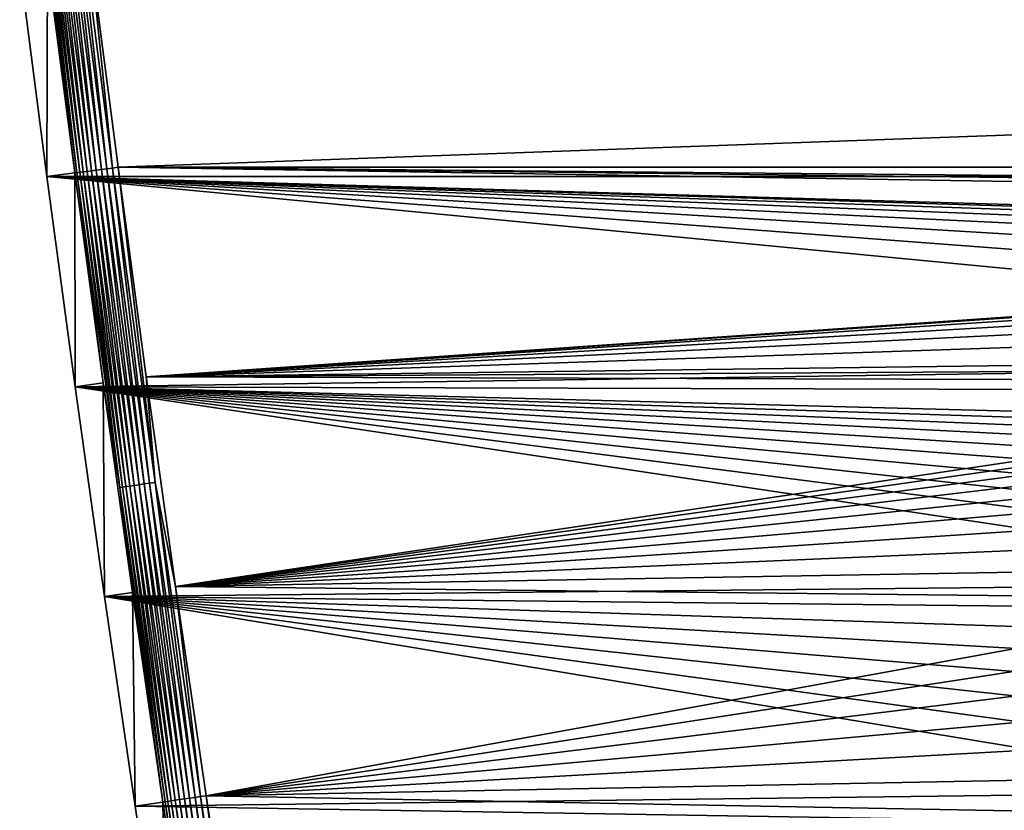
# Model space of a CAD drawing. Extents: x -320 to 320, y -695 to 695.
# Tile 8 of 169: x -291 to -195, y -556 to -479. Entities that reach past the tile are written whole.
import ezdxf

# ---------------------------------------------------------------- set-up
doc = ezdxf.new("R2010")
doc.units = 0
doc.header["$LTSCALE"] = 50.062222
for name, color, linetype in [('1', 7, 'CONTINUOUS'), ('2', 7, 'CONTINUOUS'), ('3', 7, 'CONTINUOUS'), ('69', 7, 'CONTINUOUS')]:
    doc.layers.add(name, color=color, linetype=linetype)

msp = doc.modelspace()

# ---------------------------------------------------------------- linework, layer by layer
at = {"layer": '1', "color": 7, "linetype": 'CONTINUOUS'}
for points in [[(-287.989, -494.182), (-290.631, -473.702), (287.989, -494.182), (-287.989, -494.182)], [(287.989, -494.182), (-290.631, -473.702), (290.631, -473.702), (287.989, -494.182)], [(-285.235, -514.648), (-287.989, -494.182), (-101.794, -512.036), (-285.235, -514.648)], [(-101.794, -512.036), (-287.989, -494.182), (-86.27, -509.396), (-101.794, -512.036)], [(-86.27, -509.396), (-287.989, -494.182), (-70.677, -507.194), (-86.27, -509.396)], [(-70.677, -507.194), (-287.989, -494.182), (-55.029, -505.43), (-70.677, -507.194)], [(-55.029, -505.43), (-287.989, -494.182), (-39.337, -504.106), (-55.029, -505.43)], [(-39.337, -504.106), (-287.989, -494.182), (-23.615, -503.222), (-39.337, -504.106)], [(-23.615, -503.222), (-287.989, -494.182), (-7.874, -502.78), (-23.615, -503.222)], [(-7.874, -502.78), (-287.989, -494.182), (7.874, -502.78), (-7.874, -502.78)], [(-287.989, -494.182), (287.989, -494.182), (7.874, -502.78), (-287.989, -494.182)], [(-117.239, -515.109), (-285.235, -514.648), (-101.794, -512.036), (-117.239, -515.109)], [(-282.369, -535.098), (-285.235, -514.648), (-157.273, -533.818), (-282.369, -535.098)], [(-157.273, -533.818), (-285.235, -514.648), (-155.065, -531.401), (-157.273, -533.818)], [(-155.065, -531.401), (-285.235, -514.648), (-152.695, -529.143), (-155.065, -531.401)], [(-152.695, -529.143), (-285.235, -514.648), (-150.173, -527.056), (-152.695, -529.143)], [(-150.173, -527.056), (-285.235, -514.648), (-147.512, -525.149), (-150.173, -527.056)], [(-147.512, -525.149), (-285.235, -514.648), (-144.725, -523.432), (-147.512, -525.149)], [(-144.725, -523.432), (-285.235, -514.648), (-141.824, -521.913), (-144.725, -523.432)], [(-141.824, -521.913), (-285.235, -514.648), (-138.826, -520.6), (-141.824, -521.913)], [(-138.826, -520.6), (-285.235, -514.648), (-135.743, -519.499), (-138.826, -520.6)], [(-135.743, -519.499), (-285.235, -514.648), (-132.591, -518.615), (-135.743, -519.499)], [(-132.591, -518.615), (-285.235, -514.648), (-117.239, -515.109), (-132.591, -518.615)], [(-159.307, -536.383), (-282.369, -535.098), (-157.273, -533.818), (-159.307, -536.383)], [(-279.391, -555.532), (-282.369, -535.098), (-167.377, -554.139), (-279.391, -555.532)], [(-167.377, -554.139), (-282.369, -535.098), (-166.559, -550.969), (-167.377, -554.139)], [(-166.559, -550.969), (-282.369, -535.098), (-165.523, -547.863), (-166.559, -550.969)], [(-165.523, -547.863), (-282.369, -535.098), (-164.273, -544.838), (-165.523, -547.863)], [(-164.273, -544.838), (-282.369, -535.098), (-162.815, -541.906), (-164.273, -544.838)], [(-162.815, -541.906), (-282.369, -535.098), (-161.157, -539.084), (-162.815, -541.906)], [(-161.157, -539.084), (-282.369, -535.098), (-159.307, -536.383), (-161.157, -539.084)], [(-167.971, -557.358), (-279.391, -555.532), (-167.377, -554.139), (-167.971, -557.358)], [(-276.302, -575.95), (-279.391, -555.532), (-167.971, -557.358), (-276.302, -575.95)]]:
    msp.add_3dface(points, dxfattribs=at)
at = {"layer": '2', "color": 7, "linetype": 'CONTINUOUS'}
for points in [[(-281.051, -493.268, 11), (283.689, -472.826, 11), (-283.689, -472.826, 11), (-281.051, -493.268, 11)], [(281.051, -493.268, 11), (283.689, -472.826, 11), (-281.051, -493.268, 11), (281.051, -493.268, 11)], [(-7.972, -495.784, 11), (281.051, -493.268, 11), (-281.051, -493.268, 11), (-7.972, -495.784, 11)], [(-23.909, -496.231, 11), (-7.972, -495.784, 11), (-281.051, -493.268, 11), (-23.909, -496.231, 11)], [(-39.828, -497.125, 11), (-23.909, -496.231, 11), (-281.051, -493.268, 11), (-39.828, -497.125, 11)], [(-278.302, -513.696, 11), (-39.828, -497.125, 11), (-281.051, -493.268, 11), (-278.302, -513.696, 11)], [(-55.715, -498.466, 11), (-39.828, -497.125, 11), (-278.302, -513.696, 11), (-55.715, -498.466, 11)], [(-71.558, -500.252, 11), (-55.715, -498.466, 11), (-278.302, -513.696, 11), (-71.558, -500.252, 11)], [(-87.345, -502.482, 11), (-71.558, -500.252, 11), (-278.302, -513.696, 11), (-87.345, -502.482, 11)], [(-103.064, -505.154, 11), (-87.345, -502.482, 11), (-278.302, -513.696, 11), (-103.064, -505.154, 11)], [(-118.701, -508.266, 11), (-103.064, -505.154, 11), (-278.302, -513.696, 11), (-118.701, -508.266, 11)], [(-134.244, -511.816, 11), (-118.701, -508.266, 11), (-278.302, -513.696, 11), (-134.244, -511.816, 11)], [(-137.865, -512.832, 11), (-134.244, -511.816, 11), (-278.302, -513.696, 11), (-137.865, -512.832, 11)], [(-141.407, -514.097, 11), (-137.865, -512.832, 11), (-278.302, -513.696, 11), (-141.407, -514.097, 11)], [(-275.442, -534.108, 11), (-141.407, -514.097, 11), (-278.302, -513.696, 11), (-275.442, -534.108, 11)], [(-144.853, -515.605, 11), (-141.407, -514.097, 11), (-275.442, -534.108, 11), (-144.853, -515.605, 11)], [(-148.184, -517.35, 11), (-144.853, -515.605, 11), (-275.442, -534.108, 11), (-148.184, -517.35, 11)], [(-151.387, -519.322, 11), (-148.184, -517.35, 11), (-275.442, -534.108, 11), (-151.387, -519.322, 11)], [(-154.444, -521.513, 11), (-151.387, -519.322, 11), (-275.442, -534.108, 11), (-154.444, -521.513, 11)], [(-157.341, -523.911, 11), (-154.444, -521.513, 11), (-275.442, -534.108, 11), (-157.341, -523.911, 11)], [(-160.065, -526.505, 11), (-157.341, -523.911, 11), (-275.442, -534.108, 11), (-160.065, -526.505, 11)], [(-162.601, -529.282, 11), (-160.065, -526.505, 11), (-275.442, -534.108, 11), (-162.601, -529.282, 11)], [(-164.938, -532.229, 11), (-162.601, -529.282, 11), (-275.442, -534.108, 11), (-164.938, -532.229, 11)], [(-167.064, -535.332, 11), (-164.938, -532.229, 11), (-275.442, -534.108, 11), (-167.064, -535.332, 11)], [(-272.47, -554.504, 11), (-167.064, -535.332, 11), (-275.442, -534.108, 11), (-272.47, -554.504, 11)], [(-168.969, -538.575, 11), (-167.064, -535.332, 11), (-272.47, -554.504, 11), (-168.969, -538.575, 11)], [(-170.643, -541.943, 11), (-168.969, -538.575, 11), (-272.47, -554.504, 11), (-170.643, -541.943, 11)], [(-172.079, -545.419, 11), (-170.643, -541.943, 11), (-272.47, -554.504, 11), (-172.079, -545.419, 11)], [(-173.27, -548.986, 11), (-172.079, -545.419, 11), (-272.47, -554.504, 11), (-173.27, -548.986, 11)], [(-174.209, -552.628, 11), (-173.27, -548.986, 11), (-272.47, -554.504, 11), (-174.209, -552.628, 11)], [(-174.892, -556.327, 11), (-174.209, -552.628, 11), (-272.47, -554.504, 11), (-174.892, -556.327, 11)], [(-269.386, -574.884, 11), (-174.892, -556.327, 11), (-272.47, -554.504, 11), (-269.386, -574.884, 11)]]:
    msp.add_3dface(points, dxfattribs=at)
at = {"layer": '3', "color": 7, "linetype": 'CONTINUOUS'}
for points in [[(-290.631, -473.702), (-287.989, -494.182), (-287.91, -473.359, 7.965), (-290.631, -473.702)], [(-287.91, -473.359, 7.965), (-287.989, -494.182), (-285.27, -493.824, 7.965), (-287.91, -473.359, 7.965)], [(-287.989, -494.182), (-285.235, -514.648), (-285.27, -493.824, 7.965), (-287.989, -494.182)], [(-285.27, -493.824, 7.965), (-285.235, -514.648), (-282.518, -514.275, 7.965), (-285.27, -493.824, 7.965)], [(-285.235, -514.648), (-282.369, -535.098), (-282.518, -514.275, 7.965), (-285.235, -514.648)], [(-282.518, -514.275, 7.965), (-282.369, -535.098), (-279.654, -534.71, 7.965), (-282.518, -514.275, 7.965)], [(-282.369, -535.098), (-279.391, -555.532), (-279.654, -534.71, 7.965), (-282.369, -535.098)], [(-279.654, -534.71, 7.965), (-279.391, -555.532), (-276.678, -555.129, 7.965), (-279.654, -534.71, 7.965)], [(-279.391, -555.532), (-276.302, -575.95), (-276.678, -555.129, 7.965), (-279.391, -555.532)], [(-276.678, -555.129, 7.965), (-276.302, -575.95), (-273.592, -575.532, 7.965), (-276.678, -555.129, 7.965)]]:
    msp.add_3dface(points, dxfattribs=at)
at = {"layer": '69', "color": 7, "linetype": 'CONTINUOUS'}
for points in [[(-285.058, -493.796, 8.48), (-288.703, -463.061, 8.965), (-288.977, -463.094, 8.48), (-285.058, -493.796, 8.48)], [(-287.91, -473.359, 7.965), (-285.27, -493.824, 7.965), (-288.977, -463.094, 8.48), (-287.91, -473.359, 7.965)], [(-285.27, -493.824, 7.965), (-285.058, -493.796, 8.48), (-288.977, -463.094, 8.48), (-285.27, -493.824, 7.965)], [(-284.784, -493.76, 8.965), (-288.371, -463.02, 9.411), (-288.703, -463.061, 8.965), (-284.784, -493.76, 8.965)], [(-284.784, -493.76, 8.965), (-288.703, -463.061, 8.965), (-285.058, -493.796, 8.48), (-284.784, -493.76, 8.965)], [(-284.453, -493.716, 9.411), (-287.988, -462.972, 9.814), (-288.371, -463.02, 9.411), (-284.453, -493.716, 9.411)], [(-284.453, -493.716, 9.411), (-288.371, -463.02, 9.411), (-284.784, -493.76, 8.965), (-284.453, -493.716, 9.411)], [(-284.07, -493.666, 9.814), (-287.558, -462.919, 10.165), (-287.988, -462.972, 9.814), (-284.07, -493.666, 9.814)], [(-284.07, -493.666, 9.814), (-287.988, -462.972, 9.814), (-284.453, -493.716, 9.411), (-284.07, -493.666, 9.814)], [(-283.64, -493.609, 10.165), (-287.088, -462.861, 10.46), (-287.558, -462.919, 10.165), (-283.64, -493.609, 10.165)], [(-283.64, -493.609, 10.165), (-287.558, -462.919, 10.165), (-284.07, -493.666, 9.814), (-283.64, -493.609, 10.165)], [(-283.171, -493.547, 10.46), (-286.585, -462.799, 10.694), (-287.088, -462.861, 10.46), (-283.171, -493.547, 10.46)], [(-283.171, -493.547, 10.46), (-287.088, -462.861, 10.46), (-283.64, -493.609, 10.165), (-283.171, -493.547, 10.46)], [(-282.669, -493.481, 10.694), (-286.058, -462.734, 10.863), (-286.585, -462.799, 10.694), (-282.669, -493.481, 10.694)], [(-282.669, -493.481, 10.694), (-286.585, -462.799, 10.694), (-283.171, -493.547, 10.46), (-282.669, -493.481, 10.694)], [(-282.142, -493.412, 10.863), (-285.514, -462.667, 10.966), (-286.058, -462.734, 10.863), (-282.142, -493.412, 10.863)], [(-282.142, -493.412, 10.863), (-286.058, -462.734, 10.863), (-282.669, -493.481, 10.694), (-282.142, -493.412, 10.863)], [(-281.599, -493.34, 10.966), (-283.689, -472.826, 11), (-285.514, -462.667, 10.966), (-281.599, -493.34, 10.966)], [(-281.599, -493.34, 10.966), (-285.514, -462.667, 10.966), (-282.142, -493.412, 10.863), (-281.599, -493.34, 10.966)], [(-281.051, -493.268, 11), (-283.689, -472.826, 11), (-281.599, -493.34, 10.966), (-281.051, -493.268, 11)], [(-285.27, -493.824, 7.965), (-282.518, -514.275, 7.965), (-285.058, -493.796, 8.48), (-285.27, -493.824, 7.965)], [(-280.888, -524.465, 8.48), (-284.784, -493.76, 8.965), (-285.058, -493.796, 8.48), (-280.888, -524.465, 8.48)], [(-282.518, -514.275, 7.965), (-280.888, -524.465, 8.48), (-285.058, -493.796, 8.48), (-282.518, -514.275, 7.965)], [(-280.615, -524.426, 8.965), (-284.453, -493.716, 9.411), (-284.784, -493.76, 8.965), (-280.615, -524.426, 8.965)], [(-280.615, -524.426, 8.965), (-284.784, -493.76, 8.965), (-280.888, -524.465, 8.48), (-280.615, -524.426, 8.965)], [(-280.284, -524.38, 9.411), (-284.07, -493.666, 9.814), (-284.453, -493.716, 9.411), (-280.284, -524.38, 9.411)], [(-280.284, -524.38, 9.411), (-284.453, -493.716, 9.411), (-280.615, -524.426, 8.965), (-280.284, -524.38, 9.411)], [(-279.901, -524.326, 9.814), (-283.64, -493.609, 10.165), (-284.07, -493.666, 9.814), (-279.901, -524.326, 9.814)], [(-279.901, -524.326, 9.814), (-284.07, -493.666, 9.814), (-280.284, -524.38, 9.411), (-279.901, -524.326, 9.814)], [(-279.472, -524.266, 10.165), (-283.171, -493.547, 10.46), (-283.64, -493.609, 10.165), (-279.472, -524.266, 10.165)], [(-279.472, -524.266, 10.165), (-283.64, -493.609, 10.165), (-279.901, -524.326, 9.814), (-279.472, -524.266, 10.165)], [(-279.003, -524.2, 10.46), (-282.669, -493.481, 10.694), (-283.171, -493.547, 10.46), (-279.003, -524.2, 10.46)], [(-279.003, -524.2, 10.46), (-283.171, -493.547, 10.46), (-279.472, -524.266, 10.165), (-279.003, -524.2, 10.46)], [(-278.502, -524.13, 10.694), (-282.142, -493.412, 10.863), (-282.669, -493.481, 10.694), (-278.502, -524.13, 10.694)], [(-278.502, -524.13, 10.694), (-282.669, -493.481, 10.694), (-279.003, -524.2, 10.46), (-278.502, -524.13, 10.694)], [(-277.975, -524.056, 10.863), (-281.599, -493.34, 10.966), (-282.142, -493.412, 10.863), (-277.975, -524.056, 10.863)], [(-277.975, -524.056, 10.863), (-282.142, -493.412, 10.863), (-278.502, -524.13, 10.694), (-277.975, -524.056, 10.863)], [(-277.432, -523.98, 10.966), (-281.051, -493.268, 11), (-281.599, -493.34, 10.966), (-277.432, -523.98, 10.966)], [(-277.432, -523.98, 10.966), (-281.599, -493.34, 10.966), (-277.975, -524.056, 10.863), (-277.432, -523.98, 10.966)], [(-278.302, -513.696, 11), (-281.051, -493.268, 11), (-277.432, -523.98, 10.966), (-278.302, -513.696, 11)], [(-275.442, -534.108, 11), (-278.302, -513.696, 11), (-277.432, -523.98, 10.966), (-275.442, -534.108, 11)], [(-282.518, -514.275, 7.965), (-279.654, -534.71, 7.965), (-280.888, -524.465, 8.48), (-282.518, -514.275, 7.965)], [(-276.467, -555.098, 8.48), (-280.615, -524.426, 8.965), (-280.888, -524.465, 8.48), (-276.467, -555.098, 8.48)], [(-279.654, -534.71, 7.965), (-276.678, -555.129, 7.965), (-280.888, -524.465, 8.48), (-279.654, -534.71, 7.965)], [(-276.678, -555.129, 7.965), (-276.467, -555.098, 8.48), (-280.888, -524.465, 8.48), (-276.678, -555.129, 7.965)], [(-276.194, -555.057, 8.965), (-280.284, -524.38, 9.411), (-280.615, -524.426, 8.965), (-276.194, -555.057, 8.965)], [(-276.194, -555.057, 8.965), (-280.615, -524.426, 8.965), (-276.467, -555.098, 8.48), (-276.194, -555.057, 8.965)], [(-275.864, -555.008, 9.411), (-279.901, -524.326, 9.814), (-280.284, -524.38, 9.411), (-275.864, -555.008, 9.411)], [(-275.864, -555.008, 9.411), (-280.284, -524.38, 9.411), (-276.194, -555.057, 8.965), (-275.864, -555.008, 9.411)], [(-275.482, -554.952, 9.814), (-279.472, -524.266, 10.165), (-279.901, -524.326, 9.814), (-275.482, -554.952, 9.814)], [(-275.482, -554.952, 9.814), (-279.901, -524.326, 9.814), (-275.864, -555.008, 9.411), (-275.482, -554.952, 9.814)], [(-275.053, -554.888, 10.165), (-279.003, -524.2, 10.46), (-279.472, -524.266, 10.165), (-275.053, -554.888, 10.165)], [(-275.053, -554.888, 10.165), (-279.472, -524.266, 10.165), (-275.482, -554.952, 9.814), (-275.053, -554.888, 10.165)], [(-274.584, -554.818, 10.46), (-278.502, -524.13, 10.694), (-279.003, -524.2, 10.46), (-274.584, -554.818, 10.46)], [(-274.584, -554.818, 10.46), (-279.003, -524.2, 10.46), (-275.053, -554.888, 10.165), (-274.584, -554.818, 10.46)], [(-274.084, -554.744, 10.694), (-277.975, -524.056, 10.863), (-278.502, -524.13, 10.694), (-274.084, -554.744, 10.694)], [(-274.084, -554.744, 10.694), (-278.502, -524.13, 10.694), (-274.584, -554.818, 10.46), (-274.084, -554.744, 10.694)], [(-273.558, -554.666, 10.863), (-277.432, -523.98, 10.966), (-277.975, -524.056, 10.863), (-273.558, -554.666, 10.863)], [(-273.558, -554.666, 10.863), (-277.975, -524.056, 10.863), (-274.084, -554.744, 10.694), (-273.558, -554.666, 10.863)], [(-273.016, -554.585, 10.966), (-275.442, -534.108, 11), (-277.432, -523.98, 10.966), (-273.016, -554.585, 10.966)], [(-273.016, -554.585, 10.966), (-277.432, -523.98, 10.966), (-273.558, -554.666, 10.863), (-273.016, -554.585, 10.966)], [(-272.47, -554.504, 11), (-275.442, -534.108, 11), (-273.016, -554.585, 10.966), (-272.47, -554.504, 11)], [(-276.678, -555.129, 7.965), (-273.592, -575.532, 7.965), (-276.467, -555.098, 8.48), (-276.678, -555.129, 7.965)], [(-271.795, -585.694, 8.48), (-276.194, -555.057, 8.965), (-276.467, -555.098, 8.48), (-271.795, -585.694, 8.48)], [(-273.592, -575.532, 7.965), (-271.795, -585.694, 8.48), (-276.467, -555.098, 8.48), (-273.592, -575.532, 7.965)], [(-271.523, -585.651, 8.965), (-275.864, -555.008, 9.411), (-276.194, -555.057, 8.965), (-271.523, -585.651, 8.965)], [(-271.523, -585.651, 8.965), (-276.194, -555.057, 8.965), (-271.795, -585.694, 8.48), (-271.523, -585.651, 8.965)], [(-271.193, -585.599, 9.411), (-275.482, -554.952, 9.814), (-275.864, -555.008, 9.411), (-271.193, -585.599, 9.411)], [(-271.193, -585.599, 9.411), (-275.864, -555.008, 9.411), (-271.523, -585.651, 8.965), (-271.193, -585.599, 9.411)], [(-270.811, -585.54, 9.814), (-275.053, -554.888, 10.165), (-275.482, -554.952, 9.814), (-270.811, -585.54, 9.814)], [(-270.811, -585.54, 9.814), (-275.482, -554.952, 9.814), (-271.193, -585.599, 9.411), (-270.811, -585.54, 9.814)], [(-270.383, -585.472, 10.165), (-274.584, -554.818, 10.46), (-275.053, -554.888, 10.165), (-270.383, -585.472, 10.165)], [(-270.383, -585.472, 10.165), (-275.053, -554.888, 10.165), (-270.811, -585.54, 9.814), (-270.383, -585.472, 10.165)], [(-269.915, -585.399, 10.46), (-274.084, -554.744, 10.694), (-274.584, -554.818, 10.46), (-269.915, -585.399, 10.46)], [(-269.915, -585.399, 10.46), (-274.584, -554.818, 10.46), (-270.383, -585.472, 10.165), (-269.915, -585.399, 10.46)], [(-269.415, -585.32, 10.694), (-273.558, -554.666, 10.863), (-274.084, -554.744, 10.694), (-269.415, -585.32, 10.694)], [(-269.415, -585.32, 10.694), (-274.084, -554.744, 10.694), (-269.915, -585.399, 10.46), (-269.415, -585.32, 10.694)], [(-268.89, -585.238, 10.863), (-273.016, -554.585, 10.966), (-273.558, -554.666, 10.863), (-268.89, -585.238, 10.863)], [(-268.89, -585.238, 10.863), (-273.558, -554.666, 10.863), (-269.415, -585.32, 10.694), (-268.89, -585.238, 10.863)], [(-268.348, -585.153, 10.966), (-272.47, -554.504, 11), (-273.016, -554.585, 10.966), (-268.348, -585.153, 10.966)], [(-268.348, -585.153, 10.966), (-273.016, -554.585, 10.966), (-268.89, -585.238, 10.863), (-268.348, -585.153, 10.966)], [(-269.386, -574.884, 11), (-272.47, -554.504, 11), (-268.348, -585.153, 10.966), (-269.386, -574.884, 11)]]:
    msp.add_3dface(points, dxfattribs=at)

doc.saveas('drawing.dxf')
